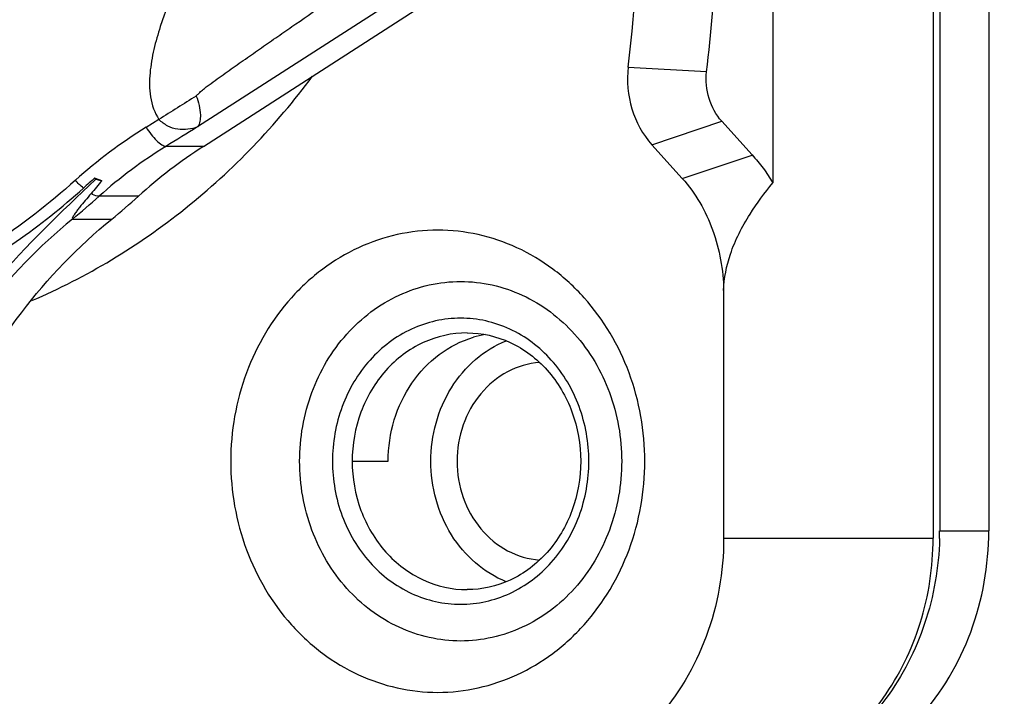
# Model space of a CAD drawing. Header units: millimetres. Extents: x 0 to 420, y 0 to 297.
# Tile 24 of 105: x 98.5 to 102.53, y 115.06 to 117.83. Entities that reach past the tile are written whole.
import ezdxf

# ---------------------------------------------------------------- set-up
doc = ezdxf.new("R2010")
doc.units = ezdxf.units.MM
doc.header["$LTSCALE"] = 23.1
doc.layers.get('0').update_dxf_attribs({"linetype": 'CONTINUOUS'})
doc.layers.add('DIM_PILOTEES', color=7, linetype='CONTINUOUS')
doc.styles.get("Standard").update_dxf_attribs({"font": 'txt', "width": 0.7})
doc.dimstyles.new('DIMSTYLE_1', dxfattribs={"dimtxt": 2.5, "dimasz": 3.5, "dimexe": 2, "dimexo": 0, "dimtad": 1, "dimlfac": 3.333333, "dimdsep": 46, "dimtxsty": 'Standard', "dimblk": '_FILLED', "dimblk1": '_FILLED', "dimblk2": '_FILLED', "dimcen": 0.09, "dimazin": 2, "dimtp": 0.5, "dimtm": 0.5, "dimtfac": 1, "dimtofl": 0, "dimtmove": 0, "dimatfit": 3, "dimldrblk": '_FILLED', "dimfxl": 0, "dimtolj": 1, "dimarcsym": 0})

# ---------------------------------------------------------------- blocks, each defined once
blk = doc.blocks.new('_FILLED')
at = {"color": 0, "linetype": 'ByBlock'}
blk.add_solid([(0, 0), (-1, 0.1429), (-1, -0.1429)], dxfattribs=at)
blk = doc.blocks.new('*D3')
at = {"layer": 'DIM_PILOTEES', "color": 2, "linetype": 'Continuous'}
for p, q in [((74.3574, 100.1284), (74.3574, 170.3745)), ((137.9574, 98.666), (137.9574, 170.3745)), ((74.3574, 168.3745), (106.1574, 168.3745)), ((137.9574, 168.3745), (106.1574, 168.3745))]:
    blk.add_line(p, q, dxfattribs=at)
at = {"layer": 'DIM_PILOTEES', "color": 2, "linetype": 'Continuous', "xscale": 3.5, "yscale": 3.5, "zscale": 3.5, "rotation": 180}
blk.add_blockref('_FILLED', (74.3574, 168.3745), dxfattribs=at)
at = {"layer": 'DIM_PILOTEES', "color": 2, "linetype": 'Continuous', "xscale": 3.5, "yscale": 3.5, "zscale": 3.5}
blk.add_blockref('_FILLED', (137.9574, 168.3745), dxfattribs=at)
at = {"layer": 'DIM_PILOTEES', "color": 2, "linetype": 'Continuous', "insert": (106.1574, 171.4995), "char_height": 2.5, "width": 8.035714, "attachment_point": 2, "line_spacing_factor": 0.9}
blk.add_mtext('{\\ftxt;\\W0.0001;\\H0.0001;\\~}{\\ftxt;\\W2.1428571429;\\H2.5; }{\\ftxt;\\W0.0001;\\H0.0001;\\~}', dxfattribs=at)

msp = doc.modelspace()

# ---------------------------------------------------------------- linework, layer by layer
at = {"color": 7, "linetype": 'Continuous'}
for p, q in [((102.2368, 123.5395), (102.2368, 115.7095)), ((102.2636, 123.5095), (102.2636, 115.7395)), ((102.4641, 123.5095), (102.4641, 115.7395)), ((101.5815, 122.376), (101.5815, 117.1631)), ((100.8941, 118.4639), (99.2314, 117.3915)), ((99.2556, 117.312), (101.0416, 118.4639)), ((101.3113, 117.6166), (100.9909, 117.6343)), ((99.0734, 117.4218), (99.0213, 117.3897)), ((101.0873, 117.3189), (101.3731, 117.4146)), ((101.4971, 117.277), (101.3732, 117.4146)), ((101.0874, 117.3189), (101.2117, 117.1806)), ((99.2556, 117.312), (99.102, 117.312)), ((101.2114, 117.1803), (101.4968, 117.2766)), ((98.8119, 117.1832), (98.8146, 117.177)), ((98.815, 117.1776), (98.8404, 117.1714)), ((98.9895, 117.108), (98.829, 117.108)), ((98.72, 117.0144), (98.8804, 117.0144)), ((101.3809, 116.723), (101.3809, 115.7095)), ((99.8631, 116.0245), (100.0102, 116.0245)), ((101.3809, 115.7095), (102.2368, 115.7095)), ((102.2636, 115.7395), (102.4641, 115.7395))]:
    msp.add_line(p, q, dxfattribs=at)
for centre, radius, start, end in [((92.9791, 118.5745), 8.3871, 353.44277, 0.00047), ((92.8357, 118.5728), 8.209, 353.45045, 358.91682), ((130.3517, 67.8956), 58.5762, 122.09825, 122.274546), ((100.0709, 115.6854), 2.0017, 121.6265, 131.9791), ((120.7996, 82.1192), 41.3439, 121.44487, 121.65543), ((100.085, 115.7119), 1.8779, 121.5655, 131.975), ((100.3939, 115.551), 2.0969, 122.8779, 132.0497), ((102.9428, 112.5043), 6.2415, 131.44055, 132.01933), ((101.1684, 115.1874), 3.0589, 139.5594, 140.8437), ((96.8726, 119.2783), 2.9219, 309.2156, 312.0341), ((97.0331, 119.2782), 2.9218, 309.2155, 312.034), ((100.4813, 116.1213), 0.4283, 100.1153, 106.6509), ((101.064, 115.7396), 1.1995, 358.5021, 359.9993)]:
    msp.add_arc(centre, radius, start, end, dxfattribs=at)
for points, knots in [([(99.2288, 118.1604), (99.1719, 118.0441), (99.1052, 117.8956), (99.0511, 117.7087), (99.0344, 117.6123), (99.0334, 117.5135), (99.0555, 117.4494), (99.0734, 117.4218)], [0, 0, 0, 0, 0.498254, 0.622806, 0.747813, 0.873698, 1, 1, 1, 1]), ([(99.2259, 117.5178), (99.2258, 117.5194), (99.2292, 117.5221), (99.2344, 117.5258), (99.24, 117.5323), (99.2472, 117.5391), (99.2577, 117.5476), (99.271, 117.5578), (99.2927, 117.5736), (99.3198, 117.5934), (99.3526, 117.6168), (99.3854, 117.6401), (99.4293, 117.6711), (99.4843, 117.7096), (99.5505, 117.7556), (99.6388, 117.8169), (99.7052, 117.8626), (99.7494, 117.8931)], [0, 0, 0, 0, 0.007714, 0.016155, 0.031473, 0.046797, 0.062566, 0.093877, 0.125099, 0.187554, 0.250016, 0.312483, 0.374956, 0.49992, 0.624906, 0.749915, 1, 1, 1, 1]), ([(98.5541, 116.6812), (98.7781, 116.7771), (99.2066, 117.0364), (99.5518, 117.398), (99.7013, 117.5988)], [0, 0, 0, 0, 0.493169, 1, 1, 1, 1]), ([(100.9911, 117.6365), (100.9846, 117.5795), (100.994, 117.4633), (101.0503, 117.3606), (101.0874, 117.3189)], [0, 0, 0, 0, 0.506902, 1, 1, 1, 1]), ([(101.3732, 117.4146), (101.3495, 117.4411), (101.314, 117.5066), (101.3073, 117.5804), (101.3113, 117.6167)], [0, 0, 0, 0, 0.493191, 1, 1, 1, 1]), ([(99.2259, 117.5178), (99.2346, 117.4927), (99.2467, 117.4513), (99.2409, 117.4051), (99.2314, 117.3915)], [0, 0, 0, 0, 0.615167, 1, 1, 1, 1]), ([(99.2314, 117.3915), (99.2061, 117.3819), (99.1627, 117.3764), (99.1078, 117.393), (99.0841, 117.4114), (99.0734, 117.4218)], [0, 0, 0, 0, 0.48012, 0.735049, 1, 1, 1, 1]), ([(99.0213, 117.3898), (99.0337, 117.3701), (99.0533, 117.3439), (99.0823, 117.3196), (99.0961, 117.3126), (99.102, 117.312)], [0, 0, 0, 0, 0.610642, 0.844435, 1, 1, 1, 1]), ([(101.4971, 117.277), (101.5131, 117.2597), (101.544, 117.2237), (101.5694, 117.1836), (101.5815, 117.1631)], [0, 0, 0, 0, 0.496679, 1, 1, 1, 1]), ([(98.7321, 117.1734), (98.5182, 116.9806), (98.0344, 116.6613), (97.4718, 116.5157), (97.1918, 116.4922)], [0, 0, 0, 0, 0.506075, 1, 1, 1, 1]), ([(97.7986, 115.0783), (97.7986, 115.2838), (97.8458, 115.6938), (98.0534, 116.2697), (98.3864, 116.7719), (98.6737, 117.0425), (98.8146, 117.177)], [0, 0, 0, 0, 0.256345, 0.509475, 0.75707, 1, 1, 1, 1]), ([(101.2117, 117.1806), (101.2667, 117.1206), (101.3493, 116.972), (101.3797, 116.8067), (101.3809, 116.723)], [0, 0, 0, 0, 0.492939, 1, 1, 1, 1]), ([(101.3809, 116.723), (101.3822, 116.7732), (101.4048, 116.8841), (101.4807, 117.0307), (101.5481, 117.1223), (101.5814, 117.1631)], [0, 0, 0, 0, 0.306707, 0.678321, 1, 1, 1, 1]), ([(97.547, 116.5037), (97.77, 116.5535), (98.2091, 116.7159), (98.5914, 116.9849), (98.7648, 117.1412)], [0, 0, 0, 0, 0.49456, 1, 1, 1, 1]), ([(98.7964, 117.119), (98.7883, 117.1095), (98.7724, 117.0909), (98.7529, 117.0674), (98.7388, 117.0492), (98.7286, 117.0356), (98.7231, 117.0261), (98.7176, 117.0161), (98.72, 117.0144)], [0, 0, 0, 0, 0.285877, 0.563348, 0.696575, 0.823085, 0.933755, 1, 1, 1, 1]), ([(98.829, 117.108), (98.8268, 117.108), (98.8153, 117.1094), (98.8045, 117.1144), (98.7964, 117.119)], [0, 0, 0, 0, 0.192932, 1, 1, 1, 1]), ([(98.72, 117.0144), (98.5845, 116.904), (98.333, 116.6425), (98.0512, 116.1684), (97.8774, 115.6348), (97.8387, 115.2611), (97.8387, 115.0764)], [0, 0, 0, 0, 0.238871, 0.490698, 0.747555, 1, 1, 1, 1]), ([(97.9992, 115.0764), (97.9992, 115.2637), (98.0384, 115.6375), (98.2123, 116.1682), (98.4919, 116.6404), (98.743, 116.9024), (98.8804, 117.0144)], [0, 0, 0, 0, 0.256015, 0.509302, 0.757698, 1, 1, 1, 1]), ([(100.2128, 116.9695), (100.1022, 116.9695), (99.9323, 116.931), (99.7384, 116.8142), (99.5651, 116.655), (99.4092, 116.3906), (99.3668, 116.147), (99.3668, 116.0245)], [0, 0, 0, 0, 0.236809, 0.358433, 0.482615, 0.737695, 1, 1, 1, 1]), ([(101.0587, 116.0245), (101.0587, 116.147), (101.0163, 116.3906), (100.8604, 116.655), (100.6871, 116.8142), (100.4932, 116.931), (100.3233, 116.9695), (100.2128, 116.9695)], [0, 0, 0, 0, 0.262305, 0.517385, 0.641567, 0.763191, 1, 1, 1, 1]), ([(99.6484, 116.0245), (99.6484, 116.1198), (99.6815, 116.3094), (99.8251, 116.5531), (100.0435, 116.7196), (100.2204, 116.7595), (100.3064, 116.7595)], [0, 0, 0, 0, 0.262639, 0.518045, 0.762889, 1, 1, 1, 1]), ([(100.3064, 116.7595), (100.3923, 116.7595), (100.5693, 116.7196), (100.7877, 116.5531), (100.9312, 116.3094), (100.9643, 116.1198), (100.9643, 116.0245)], [0, 0, 0, 0, 0.237111, 0.481955, 0.737361, 1, 1, 1, 1]), ([(100.83, 116.0245), (100.83, 116.1003), (100.8037, 116.2512), (100.6895, 116.4452), (100.5154, 116.5778), (100.3064, 116.6252), (100.0974, 116.5778), (99.9232, 116.4452), (99.809, 116.2512), (99.7827, 116.1003), (99.7827, 116.0245)], [0, 0, 0, 0, 0.131326, 0.259025, 0.381446, 0.499993, 0.61854, 0.740964, 0.86867, 1, 1, 1, 1]), ([(100.3331, 116.5495), (100.2717, 116.5495), (100.1453, 116.521), (99.9893, 116.4021), (99.8868, 116.228), (99.8631, 116.0926), (99.8631, 116.0245)], [0, 0, 0, 0, 0.237101, 0.481953, 0.737351, 1, 1, 1, 1]), ([(100.0102, 116.0245), (100.0102, 116.0814), (100.0267, 116.1947), (100.0991, 116.3475), (100.212, 116.4672), (100.3086, 116.5167), (100.3586, 116.5317)], [0, 0, 0, 0, 0.260125, 0.515063, 0.761677, 1, 1, 1, 1]), ([(100.1841, 116.0245), (100.1841, 116.1286), (100.2275, 116.2881), (100.3607, 116.4451), (100.4469, 116.4988), (100.4921, 116.5174)], [0, 0, 0, 0, 0.511348, 0.759712, 1, 1, 1, 1]), ([(100.3331, 116.5495), (100.3932, 116.5495), (100.5176, 116.5212), (100.6714, 116.4029), (100.7732, 116.2288), (100.7968, 116.093), (100.7968, 116.0245)], [0, 0, 0, 0, 0.233565, 0.477165, 0.734122, 1, 1, 1, 1]), ([(100.6288, 116.4285), (100.5835, 116.425), (100.4919, 116.3977), (100.3807, 116.3049), (100.3082, 116.1747), (100.2915, 116.0747), (100.2915, 116.0245)], [0, 0, 0, 0, 0.237238, 0.482588, 0.737943, 1, 1, 1, 1]), ([(99.3668, 116.0245), (99.3668, 115.9021), (99.4092, 115.6585), (99.5651, 115.3941), (99.7384, 115.2349), (99.9323, 115.118), (100.1022, 115.0795), (100.2128, 115.0795)], [0, 0, 0, 0, 0.262305, 0.517385, 0.641567, 0.763191, 1, 1, 1, 1]), ([(100.3064, 115.2895), (100.2204, 115.2895), (100.0435, 115.3294), (99.8251, 115.496), (99.6815, 115.7397), (99.6484, 115.9293), (99.6484, 116.0245)], [0, 0, 0, 0, 0.237111, 0.481955, 0.737361, 1, 1, 1, 1]), ([(99.7827, 116.0245), (99.7827, 115.9487), (99.809, 115.7978), (99.9232, 115.6038), (100.0973, 115.4713), (100.3063, 115.4239), (100.5154, 115.4713), (100.6895, 115.6038), (100.8037, 115.7978), (100.83, 115.9487), (100.83, 116.0245)], [0, 0, 0, 0, 0.131326, 0.259025, 0.381446, 0.499993, 0.61854, 0.740964, 0.86867, 1, 1, 1, 1]), ([(99.8631, 116.0245), (99.8631, 115.9565), (99.8868, 115.8211), (99.9893, 115.647), (100.1453, 115.5281), (100.2717, 115.4995), (100.3331, 115.4995)], [0, 0, 0, 0, 0.262649, 0.518047, 0.762899, 1, 1, 1, 1]), ([(100.4921, 115.5317), (100.4469, 115.5502), (100.3607, 115.604), (100.2275, 115.761), (100.1841, 115.9205), (100.1841, 116.0245)], [0, 0, 0, 0, 0.240288, 0.488652, 1, 1, 1, 1]), ([(100.2128, 115.0795), (100.3233, 115.0795), (100.4932, 115.118), (100.6871, 115.2349), (100.8604, 115.3941), (101.0163, 115.6585), (101.0587, 115.9021), (101.0587, 116.0245)], [0, 0, 0, 0, 0.236809, 0.358433, 0.482615, 0.737695, 1, 1, 1, 1]), ([(100.2915, 116.0245), (100.2915, 115.9743), (100.3082, 115.8744), (100.3808, 115.7441), (100.4919, 115.6513), (100.5836, 115.624), (100.6289, 115.6205)], [0, 0, 0, 0, 0.262059, 0.517406, 0.762753, 1, 1, 1, 1]), ([(100.9643, 116.0245), (100.9643, 115.9293), (100.9312, 115.7397), (100.7877, 115.496), (100.5693, 115.3294), (100.3923, 115.2895), (100.3064, 115.2895)], [0, 0, 0, 0, 0.262639, 0.518045, 0.762889, 1, 1, 1, 1]), ([(100.7968, 116.0245), (100.7968, 115.9561), (100.7732, 115.8203), (100.6714, 115.6462), (100.5176, 115.5278), (100.3932, 115.4995), (100.3331, 115.4995)], [0, 0, 0, 0, 0.265878, 0.522835, 0.766435, 1, 1, 1, 1]), ([(101.3809, 115.7095), (101.3809, 115.5735), (101.3337, 115.3026), (101.1286, 114.9545), (100.8166, 114.7165), (100.5638, 114.6595), (100.441, 114.6595)], [0, 0, 0, 0, 0.262639, 0.518045, 0.762889, 1, 1, 1, 1]), ([(101.4974, 114.6595), (101.6237, 114.6595), (101.8837, 114.7182), (102.2046, 114.9629), (102.4156, 115.321), (102.4641, 115.5996), (102.4641, 115.7395)], [0, 0, 0, 0, 0.237111, 0.481955, 0.737361, 1, 1, 1, 1]), ([(101.507, 114.6861), (101.6104, 114.7126), (101.8122, 114.8074), (102.0494, 115.048), (102.2019, 115.3599), (102.2368, 115.5927), (102.2368, 115.7095)], [0, 0, 0, 0, 0.238052, 0.484433, 0.739495, 1, 1, 1, 1]), ([(102.2631, 115.7082), (102.2601, 115.5907), (102.2198, 115.3577), (102.0612, 115.0469), (101.8202, 114.808), (101.617, 114.7135), (101.5129, 114.6869)], [0, 0, 0, 0, 0.260562, 0.515462, 0.761787, 1, 1, 1, 1])]:
    msp.add_open_spline(points, degree=3, knots=knots, dxfattribs=at)
for points in [[(98.7649, 117.1413), (98.7532, 117.1511), (98.7422, 117.1619), (98.7321, 117.1734)], [(98.8404, 117.1714), (98.8304, 117.1741), (98.8208, 117.1782), (98.8114, 117.1826)]]:
    msp.add_open_spline(points, degree=3, dxfattribs=at)

# ---------------------------------------------------------------- dimensions: what is measured, and where the dimension line sits
at = {"layer": 'DIM_PILOTEES', "color": 2, "linetype": 'Continuous'}
dim = msp.add_linear_dim(base=(137.9574, 168.3745), p1=(74.3574, 100.1284), p2=(137.9574, 98.666), text='{\\ftxt;\\W0.0001;\\H0.0001;\\~}{\\ftxt;\\W2.1428571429;\\H2.5; }{\\ftxt;\\W0.0001;\\H0.0001;\\~}', dimstyle='DIMSTYLE_1', dxfattribs=at)
dim.commit()
dim.dimension.update_dxf_attribs({"geometry": '*D3', "text_midpoint": (105.8002, 168.3745), "dimtype": 160})

doc.saveas('drawing.dxf')
